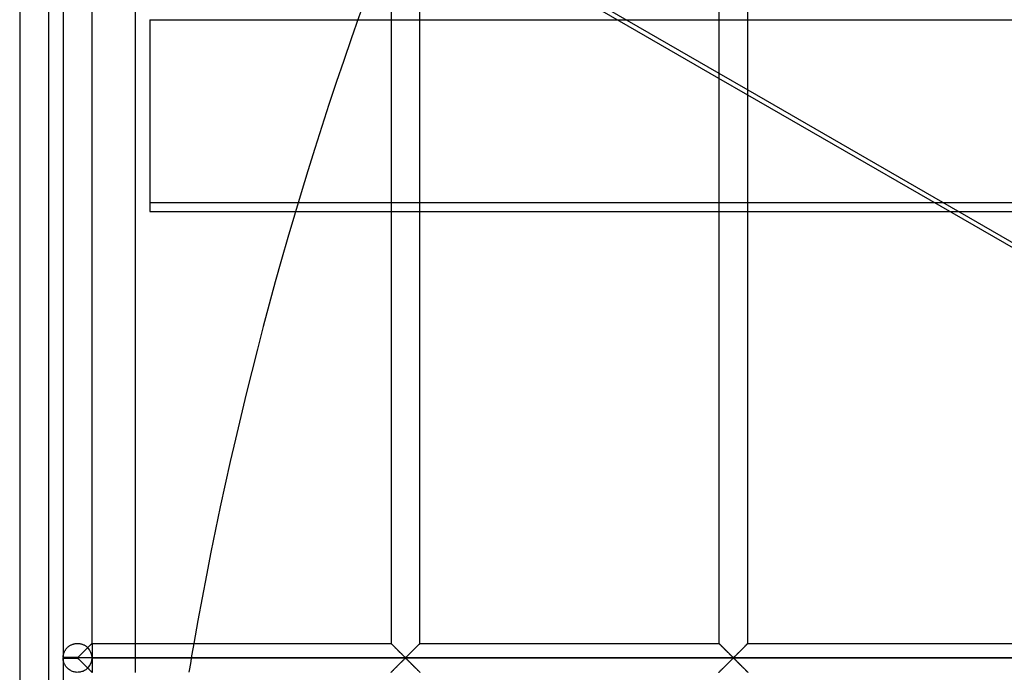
# Model space of a CAD drawing. Header units: millimetres. Extents: x -690 to 690, y -690 to 690.
# Tile 16 of 62: x -690 to -520, y 111 to 224. Entities that reach past the tile are written whole.
import ezdxf

# ---------------------------------------------------------------- set-up
doc = ezdxf.new("R2010")
doc.units = ezdxf.units.MM
doc.layers.add('MAIN-1', color=7, linetype='Continuous')
doc.layers.add('MAIN-2', color=7, linetype='Continuous')

msp = doc.modelspace()

# ---------------------------------------------------------------- linework, layer by layer
at = {"layer": 'MAIN-1'}
for p, q in [((-690, 690), (-690, -690)), ((-682.5, 339.93), (-682.5, 113.4)), ((-677.5, 115.83), (-677.5, 337.5)), ((-670, 115.83), (-670, 337.5)), ((-625.83, 337.5), (-625.83, 115.83)), ((-620.83, 115.83), (-620.83, 337.5)), ((-569.17, 337.5), (-569.17, 115.83)), ((-564.17, 115.83), (-564.17, 337.5)), ((-569.17, 213.54), (-619.12, 242.38)), ((-618.73, 243.06), (-569.17, 214.44)), ((-631.55, 223.7), (-625.83, 223.7)), ((-620.83, 223.7), (-586.77, 223.7)), ((-564.17, 211.56), (-512.5, 181.72)), ((-512.5, 180.82), (-564.17, 210.65)), ((-625.83, 192.04), (-641.89, 192.04)), ((-569.17, 192.04), (-620.83, 192.04)), ((-531.94, 192.04), (-564.17, 192.04)), ((-642.35, 190.5), (-625.83, 190.5)), ((-620.83, 190.5), (-569.17, 190.5)), ((-564.17, 190.5), (-529.26, 190.5)), ((-677.61, 115.72), (-677.67, 115.67)), ((-677.56, 115.77), (-677.61, 115.72)), ((-677.53, 115.81), (-677.56, 115.77)), ((-677.51, 115.83), (-677.53, 115.81)), ((-677.5, 115.83), (-677.51, 115.83)), ((-677.5, 115.83), (-625.83, 115.83)), ((-625.82, 115.82), (-625.83, 115.83)), ((-625.83, 115.83), (-625.83, 115.83)), ((-625.81, 115.81), (-625.82, 115.82)), ((-625.8, 115.8), (-625.81, 115.81)), ((-625.78, 115.78), (-625.8, 115.8)), ((-625.75, 115.75), (-625.78, 115.78)), ((-625.72, 115.72), (-625.75, 115.75)), ((-625.69, 115.69), (-625.72, 115.72)), ((-620.94, 115.72), (-621, 115.67)), ((-620.9, 115.77), (-620.94, 115.72)), ((-620.86, 115.81), (-620.9, 115.77)), ((-620.84, 115.83), (-620.86, 115.81)), ((-620.83, 115.83), (-620.84, 115.83)), ((-620.83, 115.83), (-569.17, 115.83)), ((-569.16, 115.83), (-569.17, 115.83)), ((-569.16, 115.82), (-569.16, 115.83)), ((-569.15, 115.81), (-569.16, 115.82)), ((-569.13, 115.8), (-569.15, 115.81)), ((-569.11, 115.78), (-569.13, 115.8)), ((-569.08, 115.75), (-569.11, 115.78)), ((-569.06, 115.72), (-569.08, 115.75)), ((-569.02, 115.69), (-569.06, 115.72)), ((-564.28, 115.72), (-564.34, 115.67)), ((-564.23, 115.77), (-564.28, 115.72)), ((-564.2, 115.81), (-564.23, 115.77)), ((-564.17, 115.83), (-564.2, 115.81)), ((-564.17, 115.83), (-564.17, 115.83)), ((-564.17, 115.83), (-512.5, 115.83)), ((-679.26, 114.07), (-679.38, 113.96)), ((-679.15, 114.19), (-679.26, 114.07)), ((-679.03, 114.31), (-679.15, 114.19)), ((-678.91, 114.43), (-679.03, 114.31)), ((-678.79, 114.55), (-678.91, 114.43)), ((-678.67, 114.67), (-678.79, 114.55)), ((-678.55, 114.78), (-678.67, 114.67)), ((-678.43, 114.9), (-678.55, 114.78)), ((-678.32, 115.01), (-678.43, 114.9)), ((-678.21, 115.12), (-678.32, 115.01)), ((-678.11, 115.23), (-678.21, 115.12)), ((-678.01, 115.33), (-678.11, 115.23)), ((-677.91, 115.42), (-678.01, 115.33)), ((-677.82, 115.51), (-677.91, 115.42)), ((-677.74, 115.59), (-677.82, 115.51)), ((-677.67, 115.67), (-677.74, 115.59)), ((-625.65, 115.65), (-625.69, 115.69)), ((-625.61, 115.61), (-625.65, 115.65)), ((-625.57, 115.57), (-625.61, 115.61)), ((-625.52, 115.52), (-625.57, 115.57)), ((-625.47, 115.47), (-625.52, 115.52)), ((-625.42, 115.42), (-625.47, 115.47)), ((-625.36, 115.37), (-625.42, 115.42)), ((-625.31, 115.31), (-625.36, 115.37)), ((-625.25, 115.25), (-625.31, 115.31)), ((-625.19, 115.19), (-625.25, 115.25)), ((-625.13, 115.13), (-625.19, 115.19)), ((-625.07, 115.07), (-625.13, 115.13)), ((-625, 115.01), (-625.07, 115.07)), ((-624.94, 114.94), (-625, 115.01)), ((-624.87, 114.88), (-624.94, 114.94)), ((-624.81, 114.81), (-624.87, 114.88)), ((-624.74, 114.74), (-624.81, 114.81)), ((-624.67, 114.67), (-624.74, 114.74)), ((-624.6, 114.61), (-624.67, 114.67)), ((-624.53, 114.54), (-624.6, 114.61)), ((-624.47, 114.47), (-624.53, 114.54)), ((-624.4, 114.4), (-624.47, 114.47)), ((-624.33, 114.33), (-624.4, 114.4)), ((-624.26, 114.26), (-624.33, 114.33)), ((-624.19, 114.19), (-624.26, 114.26)), ((-624.12, 114.13), (-624.19, 114.19)), ((-624.06, 114.06), (-624.12, 114.13)), ((-623.99, 114), (-624.06, 114.06)), ((-622.6, 114.07), (-622.71, 113.96)), ((-622.48, 114.19), (-622.6, 114.07)), ((-622.36, 114.31), (-622.48, 114.19)), ((-622.24, 114.43), (-622.36, 114.31)), ((-622.12, 114.55), (-622.24, 114.43)), ((-622, 114.67), (-622.12, 114.55)), ((-621.88, 114.78), (-622, 114.67)), ((-621.77, 114.9), (-621.88, 114.78)), ((-621.66, 115.01), (-621.77, 114.9)), ((-621.55, 115.12), (-621.66, 115.01)), ((-621.44, 115.23), (-621.55, 115.12)), ((-621.34, 115.33), (-621.44, 115.23)), ((-621.24, 115.42), (-621.34, 115.33)), ((-621.15, 115.51), (-621.24, 115.42)), ((-621.07, 115.59), (-621.15, 115.51)), ((-621, 115.67), (-621.07, 115.59)), ((-568.99, 115.65), (-569.02, 115.69)), ((-568.95, 115.61), (-568.99, 115.65)), ((-568.9, 115.57), (-568.95, 115.61)), ((-568.86, 115.52), (-568.9, 115.57)), ((-568.81, 115.47), (-568.86, 115.52)), ((-568.75, 115.42), (-568.81, 115.47)), ((-568.7, 115.37), (-568.75, 115.42)), ((-568.64, 115.31), (-568.7, 115.37)), ((-568.58, 115.25), (-568.64, 115.31)), ((-568.52, 115.19), (-568.58, 115.25)), ((-568.46, 115.13), (-568.52, 115.19)), ((-568.4, 115.07), (-568.46, 115.13)), ((-568.34, 115.01), (-568.4, 115.07)), ((-568.27, 114.94), (-568.34, 115.01)), ((-568.21, 114.88), (-568.27, 114.94)), ((-568.14, 114.81), (-568.21, 114.88)), ((-568.07, 114.74), (-568.14, 114.81)), ((-568.01, 114.67), (-568.07, 114.74)), ((-567.94, 114.61), (-568.01, 114.67)), ((-567.87, 114.54), (-567.94, 114.61)), ((-567.8, 114.47), (-567.87, 114.54)), ((-567.73, 114.4), (-567.8, 114.47)), ((-567.66, 114.33), (-567.73, 114.4)), ((-567.59, 114.26), (-567.66, 114.33)), ((-567.53, 114.19), (-567.59, 114.26)), ((-567.46, 114.13), (-567.53, 114.19)), ((-567.39, 114.06), (-567.46, 114.13)), ((-567.33, 114), (-567.39, 114.06)), ((-565.93, 114.07), (-566.04, 113.96)), ((-565.81, 114.19), (-565.93, 114.07)), ((-565.7, 114.31), (-565.81, 114.19)), ((-565.58, 114.43), (-565.7, 114.31)), ((-565.46, 114.55), (-565.58, 114.43)), ((-565.34, 114.67), (-565.46, 114.55)), ((-565.22, 114.78), (-565.34, 114.67)), ((-565.1, 114.9), (-565.22, 114.78)), ((-564.99, 115.01), (-565.1, 114.9)), ((-564.88, 115.12), (-564.99, 115.01)), ((-564.77, 115.23), (-564.88, 115.12)), ((-564.67, 115.33), (-564.77, 115.23)), ((-564.58, 115.42), (-564.67, 115.33)), ((-564.49, 115.51), (-564.58, 115.42)), ((-564.41, 115.59), (-564.49, 115.51)), ((-564.34, 115.67), (-564.41, 115.59)), ((-680, 113.4), (-682.5, 113.4)), ((-680, 113.33), (-682.5, 113.33)), ((-682.5, 113.26), (-680, 113.26)), ((-682.5, 113.26), (-682.5, -113.26)), ((-679.89, 113.47), (-680, 113.4)), ((-680, 113.33), (-680, 113.4)), ((680, 113.33), (-680, 113.33)), ((-680, 113.26), (-680, 113.33)), ((-680, 113.26), (-679.93, 113.23)), ((-679.93, 113.23), (-679.87, 113.19)), ((-679.79, 113.55), (-679.89, 113.47)), ((-679.87, 113.19), (-679.82, 113.14)), ((-679.82, 113.14), (-679.77, 113.09)), ((-679.7, 113.64), (-679.79, 113.55)), ((-679.77, 113.09), (-679.71, 113.03)), ((-679.71, 113.03), (-679.65, 112.98)), ((-679.6, 113.74), (-679.7, 113.64)), ((-679.65, 112.98), (-679.59, 112.92)), ((-679.49, 113.85), (-679.6, 113.74)), ((-679.59, 112.92), (-679.53, 112.86)), ((-679.53, 112.86), (-679.47, 112.8)), ((-679.38, 113.96), (-679.49, 113.85)), ((-679.47, 112.8), (-679.41, 112.74)), ((-679.41, 112.74), (-679.34, 112.67)), ((-679.34, 112.67), (-679.27, 112.6)), ((-679.27, 112.6), (-679.21, 112.54)), ((-679.21, 112.54), (-679.14, 112.47)), ((-679.14, 112.47), (-679.07, 112.4)), ((-679.07, 112.4), (-679.01, 112.34)), ((-679.01, 112.34), (-678.94, 112.27)), ((-624.42, 112.24), (-624.3, 112.36)), ((-624.3, 112.36), (-624.19, 112.48)), ((-624.19, 112.48), (-624.07, 112.59)), ((-624.07, 112.59), (-623.96, 112.71)), ((-623.93, 113.93), (-623.99, 114)), ((-623.96, 112.71), (-623.84, 112.82)), ((-623.86, 113.87), (-623.93, 113.93)), ((-623.8, 113.81), (-623.86, 113.87)), ((-623.84, 112.82), (-623.74, 112.92)), ((-623.74, 113.75), (-623.8, 113.81)), ((-623.68, 113.69), (-623.74, 113.75)), ((-623.74, 112.92), (-623.64, 113.02)), ((-623.62, 113.63), (-623.68, 113.69)), ((-623.64, 113.02), (-623.54, 113.11)), ((-623.57, 113.58), (-623.62, 113.63)), ((-623.51, 113.53), (-623.57, 113.58)), ((-623.54, 113.11), (-623.45, 113.2)), ((-623.46, 113.48), (-623.51, 113.53)), ((-623.41, 113.44), (-623.46, 113.48)), ((-623.45, 113.2), (-623.33, 113.26)), ((-623.33, 113.4), (-623.41, 113.44)), ((-623.22, 113.47), (-623.33, 113.4)), ((-623.33, 113.26), (-623.26, 113.23)), ((-623.26, 113.23), (-623.21, 113.19)), ((-623.13, 113.55), (-623.22, 113.47)), ((-623.21, 113.19), (-623.15, 113.14)), ((-623.15, 113.14), (-623.1, 113.09)), ((-623.03, 113.64), (-623.13, 113.55)), ((-623.1, 113.09), (-623.04, 113.03)), ((-623.04, 113.03), (-622.99, 112.98)), ((-622.93, 113.74), (-623.03, 113.64)), ((-622.99, 112.98), (-622.93, 112.92)), ((-622.82, 113.85), (-622.93, 113.74)), ((-622.93, 112.92), (-622.87, 112.86)), ((-622.87, 112.86), (-622.8, 112.8)), ((-622.71, 113.96), (-622.82, 113.85)), ((-622.8, 112.8), (-622.74, 112.74)), ((-622.74, 112.74), (-622.67, 112.67)), ((-622.67, 112.67), (-622.61, 112.6)), ((-622.61, 112.6), (-622.54, 112.54)), ((-622.54, 112.54), (-622.47, 112.47)), ((-622.47, 112.47), (-622.41, 112.4)), ((-622.41, 112.4), (-622.34, 112.34)), ((-622.34, 112.34), (-622.27, 112.27)), ((-567.76, 112.24), (-567.64, 112.36)), ((-567.64, 112.36), (-567.52, 112.48)), ((-567.52, 112.48), (-567.4, 112.59)), ((-567.4, 112.59), (-567.29, 112.71)), ((-567.26, 113.93), (-567.33, 114)), ((-567.29, 112.71), (-567.18, 112.82)), ((-567.2, 113.87), (-567.26, 113.93)), ((-567.13, 113.81), (-567.2, 113.87)), ((-567.18, 112.82), (-567.07, 112.92)), ((-567.07, 113.75), (-567.13, 113.81)), ((-567.01, 113.69), (-567.07, 113.75)), ((-567.07, 112.92), (-566.97, 113.02)), ((-566.96, 113.63), (-567.01, 113.69)), ((-566.97, 113.02), (-566.87, 113.11)), ((-566.9, 113.58), (-566.96, 113.63)), ((-566.85, 113.53), (-566.9, 113.58)), ((-566.87, 113.11), (-566.78, 113.2)), ((-566.79, 113.48), (-566.85, 113.53)), ((-566.74, 113.44), (-566.79, 113.48)), ((-566.78, 113.2), (-566.67, 113.26)), ((-566.67, 113.4), (-566.74, 113.44)), ((-566.55, 113.47), (-566.67, 113.4)), ((-566.67, 113.26), (-566.59, 113.23)), ((-566.59, 113.23), (-566.54, 113.19)), ((-566.46, 113.55), (-566.55, 113.47)), ((-566.54, 113.19), (-566.49, 113.14)), ((-566.49, 113.14), (-566.43, 113.09)), ((-566.36, 113.64), (-566.46, 113.55)), ((-566.43, 113.09), (-566.38, 113.03)), ((-566.38, 113.03), (-566.32, 112.98)), ((-566.26, 113.74), (-566.36, 113.64)), ((-566.32, 112.98), (-566.26, 112.92)), ((-566.16, 113.85), (-566.26, 113.74)), ((-566.26, 112.92), (-566.2, 112.86)), ((-566.2, 112.86), (-566.14, 112.8)), ((-566.04, 113.96), (-566.16, 113.85)), ((-566.14, 112.8), (-566.07, 112.74)), ((-566.07, 112.74), (-566.01, 112.67)), ((-566.01, 112.67), (-565.94, 112.6)), ((-565.94, 112.6), (-565.88, 112.54)), ((-565.88, 112.54), (-565.81, 112.47)), ((-565.81, 112.47), (-565.74, 112.4)), ((-565.74, 112.4), (-565.67, 112.34)), ((-565.67, 112.34), (-565.6, 112.27)), ((-678.94, 112.27), (-678.87, 112.2)), ((-678.87, 112.2), (-678.8, 112.13)), ((-678.8, 112.13), (-678.73, 112.06)), ((-678.73, 112.06), (-678.66, 111.99)), ((-678.66, 111.99), (-678.59, 111.92)), ((-678.59, 111.92), (-678.53, 111.86)), ((-678.53, 111.86), (-678.46, 111.79)), ((-678.46, 111.79), (-678.39, 111.73)), ((-678.39, 111.73), (-678.33, 111.66)), ((-678.33, 111.66), (-678.27, 111.6)), ((-678.27, 111.6), (-678.2, 111.54)), ((-678.2, 111.54), (-678.14, 111.48)), ((-678.14, 111.48), (-678.08, 111.42)), ((-678.08, 111.42), (-678.03, 111.36)), ((-678.03, 111.36), (-677.97, 111.3)), ((-677.97, 111.3), (-677.91, 111.25)), ((-677.91, 111.25), (-677.86, 111.19)), ((-677.86, 111.19), (-677.81, 111.14)), ((-677.81, 111.14), (-677.76, 111.1)), ((-677.76, 111.1), (-677.72, 111.05)), ((-677.72, 111.05), (-677.68, 111.01)), ((-677.68, 111.01), (-677.64, 110.98)), ((-677.64, 110.98), (-677.61, 110.94)), ((-677.61, 110.94), (-677.58, 110.91)), ((-677.58, 110.91), (-677.56, 110.89)), ((-677.56, 110.89), (-677.54, 110.87)), ((-677.54, 110.87), (-677.52, 110.85)), ((-677.52, 110.85), (-677.51, 110.84)), ((-677.51, 110.84), (-677.5, 110.84)), ((-677.5, 110.84), (-677.5, 110.83)), ((-625.83, 110.84), (-625.8, 110.86)), ((-625.83, 110.83), (-625.83, 110.84)), ((-625.8, 110.86), (-625.77, 110.89)), ((-625.77, 110.89), (-625.72, 110.94)), ((-625.72, 110.94), (-625.66, 111)), ((-625.66, 111), (-625.59, 111.07)), ((-625.59, 111.07), (-625.51, 111.15)), ((-625.51, 111.15), (-625.42, 111.24)), ((-625.42, 111.24), (-625.33, 111.34)), ((-625.33, 111.34), (-625.23, 111.44)), ((-625.23, 111.44), (-625.12, 111.55)), ((-625.12, 111.55), (-625.01, 111.65)), ((-625.01, 111.65), (-624.9, 111.77)), ((-624.9, 111.77), (-624.78, 111.88)), ((-624.78, 111.88), (-624.66, 112)), ((-624.66, 112), (-624.54, 112.12)), ((-624.54, 112.12), (-624.42, 112.24)), ((-622.27, 112.27), (-622.2, 112.2)), ((-622.2, 112.2), (-622.13, 112.13)), ((-622.13, 112.13), (-622.06, 112.06)), ((-622.06, 112.06), (-621.99, 111.99)), ((-621.99, 111.99), (-621.93, 111.92)), ((-621.93, 111.92), (-621.86, 111.86)), ((-621.86, 111.86), (-621.79, 111.79)), ((-621.79, 111.79), (-621.73, 111.73)), ((-621.73, 111.73), (-621.66, 111.66)), ((-621.66, 111.66), (-621.6, 111.6)), ((-621.6, 111.6), (-621.54, 111.54)), ((-621.54, 111.54), (-621.48, 111.48)), ((-621.48, 111.48), (-621.42, 111.42)), ((-621.42, 111.42), (-621.36, 111.36)), ((-621.36, 111.36), (-621.3, 111.3)), ((-621.3, 111.3), (-621.25, 111.25)), ((-621.25, 111.25), (-621.19, 111.19)), ((-621.19, 111.19), (-621.14, 111.14)), ((-621.14, 111.14), (-621.1, 111.1)), ((-621.1, 111.1), (-621.05, 111.05)), ((-621.05, 111.05), (-621.01, 111.01)), ((-621.01, 111.01), (-620.98, 110.98)), ((-620.98, 110.98), (-620.94, 110.94)), ((-620.94, 110.94), (-620.92, 110.91)), ((-620.92, 110.91), (-620.89, 110.89)), ((-620.89, 110.89), (-620.87, 110.87)), ((-620.87, 110.87), (-620.85, 110.85)), ((-620.85, 110.85), (-620.84, 110.84)), ((-620.84, 110.84), (-620.84, 110.84)), ((-620.84, 110.84), (-620.83, 110.83)), ((-569.17, 110.83), (-569.16, 110.84)), ((-569.16, 110.84), (-569.14, 110.86)), ((-569.14, 110.86), (-569.1, 110.89)), ((-569.1, 110.89), (-569.06, 110.94)), ((-569.06, 110.94), (-569, 111)), ((-569, 111), (-568.93, 111.07)), ((-568.93, 111.07), (-568.85, 111.15)), ((-568.85, 111.15), (-568.76, 111.24)), ((-568.76, 111.24), (-568.66, 111.34)), ((-568.66, 111.34), (-568.56, 111.44)), ((-568.56, 111.44), (-568.45, 111.55)), ((-568.45, 111.55), (-568.34, 111.65)), ((-568.34, 111.65), (-568.23, 111.77)), ((-568.23, 111.77), (-568.12, 111.88)), ((-568.12, 111.88), (-568, 112)), ((-568, 112), (-567.88, 112.12)), ((-567.88, 112.12), (-567.76, 112.24)), ((-565.6, 112.27), (-565.53, 112.2)), ((-565.53, 112.2), (-565.47, 112.13)), ((-565.47, 112.13), (-565.4, 112.06)), ((-565.4, 112.06), (-565.33, 111.99)), ((-565.33, 111.99), (-565.26, 111.92)), ((-565.26, 111.92), (-565.19, 111.86)), ((-565.19, 111.86), (-565.13, 111.79)), ((-565.13, 111.79), (-565.06, 111.73)), ((-565.06, 111.73), (-565, 111.66)), ((-565, 111.66), (-564.93, 111.6)), ((-564.93, 111.6), (-564.87, 111.54)), ((-564.87, 111.54), (-564.81, 111.48)), ((-564.81, 111.48), (-564.75, 111.42)), ((-564.75, 111.42), (-564.69, 111.36)), ((-564.69, 111.36), (-564.64, 111.3)), ((-564.64, 111.3), (-564.58, 111.25)), ((-564.58, 111.25), (-564.53, 111.19)), ((-564.53, 111.19), (-564.48, 111.14)), ((-564.48, 111.14), (-564.43, 111.1)), ((-564.43, 111.1), (-564.39, 111.05)), ((-564.39, 111.05), (-564.35, 111.01)), ((-564.35, 111.01), (-564.31, 110.98)), ((-564.31, 110.98), (-564.28, 110.94)), ((-564.28, 110.94), (-564.25, 110.91)), ((-564.25, 110.91), (-564.22, 110.89)), ((-564.22, 110.89), (-564.2, 110.87)), ((-564.2, 110.87), (-564.19, 110.85)), ((-564.19, 110.85), (-564.18, 110.84)), ((-564.18, 110.84), (-564.17, 110.84)), ((-564.17, 110.84), (-564.17, 110.83))]:
    msp.add_line(p, q, dxfattribs=at)
for centre, radius, start, end in [((0, 0), 670, 159.07973, 170.04436), ((-680, 113.33), 2.5, 178.3794, 180), ((-680, 113.33), 2.5, 180, 181.6206)]:
    msp.add_arc(centre, radius, start, end, dxfattribs=at)
at = {"layer": 'MAIN-2'}
for p, q in [((-685, 685), (-685, -685)), ((-667.5, 223.7), (-631.55, 223.7)), ((-667.5, 223.7), (-667.5, 192.04)), ((-625.83, 223.7), (-620.83, 223.7)), ((-586.77, 223.7), (-188.15, 223.7)), ((-569.17, 214.44), (-564.17, 211.56)), ((-564.17, 210.65), (-569.17, 213.54)), ((-641.89, 192.04), (-667.5, 192.04)), ((-667.5, 192.04), (-667.5, 190.5)), ((-620.83, 192.04), (-625.83, 192.04)), ((-564.17, 192.04), (-569.17, 192.04)), ((531.94, 192.04), (-531.94, 192.04)), ((-667.5, 190.5), (-642.35, 190.5)), ((-625.83, 190.5), (-620.83, 190.5)), ((-569.17, 190.5), (-564.17, 190.5)), ((-529.26, 190.5), (529.26, 190.5)), ((-680.83, 115.69), (-680.72, 115.73)), ((-680.72, 115.73), (-680.62, 115.76)), ((-680.62, 115.76), (-680.51, 115.78)), ((-680.51, 115.78), (-680.4, 115.8)), ((-680.4, 115.8), (-680.29, 115.82)), ((-680.29, 115.82), (-680.17, 115.83)), ((-680.17, 115.83), (-680.06, 115.83)), ((-680.06, 115.83), (-679.95, 115.83)), ((-679.95, 115.83), (-679.84, 115.83)), ((-679.84, 115.83), (-679.72, 115.82)), ((-679.72, 115.82), (-679.61, 115.8)), ((-679.61, 115.8), (-679.5, 115.78)), ((-679.5, 115.78), (-679.39, 115.76)), ((-679.39, 115.76), (-679.29, 115.73)), ((-679.29, 115.73), (-679.18, 115.7)), ((-677.65, 115.68), (-677.62, 115.72)), ((-677.62, 115.72), (-677.59, 115.75)), ((-677.59, 115.75), (-677.56, 115.77)), ((-677.56, 115.77), (-677.54, 115.8)), ((-677.54, 115.8), (-677.52, 115.81)), ((-677.52, 115.81), (-677.51, 115.82)), ((-677.51, 115.82), (-677.5, 115.83)), ((-677.5, 115.83), (-677.5, 115.83)), ((-677.5, 115.83), (-677.5, 113.4)), ((-670, 110.83), (-670, 115.83)), ((-625.83, 115.83), (-625.83, 115.83)), ((-625.83, 115.83), (-625.81, 115.82)), ((-625.81, 115.82), (-625.79, 115.79)), ((-625.79, 115.79), (-625.76, 115.76)), ((-625.76, 115.76), (-625.72, 115.72)), ((-625.72, 115.72), (-625.67, 115.68)), ((-620.99, 115.68), (-620.94, 115.72)), ((-620.94, 115.72), (-620.91, 115.76)), ((-620.91, 115.76), (-620.87, 115.79)), ((-620.87, 115.79), (-620.85, 115.82)), ((-620.85, 115.82), (-620.84, 115.83)), ((-620.84, 115.83), (-620.83, 115.83)), ((-569.17, 115.83), (-569.16, 115.83)), ((-569.16, 115.83), (-569.15, 115.82)), ((-569.15, 115.82), (-569.13, 115.79)), ((-569.13, 115.79), (-569.09, 115.76)), ((-569.09, 115.76), (-569.06, 115.72)), ((-569.06, 115.72), (-569.01, 115.68)), ((-564.33, 115.68), (-564.28, 115.72)), ((-564.28, 115.72), (-564.24, 115.76)), ((-564.24, 115.76), (-564.21, 115.79)), ((-564.21, 115.79), (-564.19, 115.82)), ((-564.19, 115.82), (-564.17, 115.83)), ((-564.17, 115.83), (-564.17, 115.83)), ((-682.42, 113.97), (-682.4, 114.04)), ((-682.4, 114.04), (-682.38, 114.11)), ((-682.38, 114.11), (-682.35, 114.18)), ((-682.35, 114.18), (-682.33, 114.25)), ((-682.33, 114.25), (-682.3, 114.32)), ((-682.3, 114.32), (-682.27, 114.39)), ((-682.27, 114.39), (-682.23, 114.46)), ((-682.23, 114.46), (-682.19, 114.54)), ((-682.19, 114.54), (-682.15, 114.61)), ((-682.15, 114.61), (-682.11, 114.68)), ((-682.11, 114.68), (-682.06, 114.75)), ((-682.06, 114.75), (-682.01, 114.82)), ((-682.01, 114.82), (-681.95, 114.89)), ((-681.95, 114.89), (-681.9, 114.96)), ((-681.9, 114.96), (-681.84, 115.03)), ((-681.84, 115.03), (-681.77, 115.1)), ((-681.77, 115.1), (-681.71, 115.16)), ((-681.71, 115.16), (-681.64, 115.22)), ((-681.64, 115.22), (-681.56, 115.29)), ((-681.56, 115.29), (-681.48, 115.35)), ((-681.48, 115.35), (-681.4, 115.4)), ((-681.4, 115.4), (-681.31, 115.46)), ((-681.31, 115.46), (-681.22, 115.51)), ((-681.22, 115.51), (-681.13, 115.56)), ((-681.13, 115.56), (-681.03, 115.61)), ((-681.03, 115.61), (-680.93, 115.65)), ((-680.93, 115.65), (-680.83, 115.69)), ((-679.18, 115.7), (-679.08, 115.66)), ((-679.08, 115.66), (-678.98, 115.61)), ((-678.98, 115.61), (-678.88, 115.57)), ((-678.88, 115.57), (-678.79, 115.52)), ((-678.79, 115.52), (-678.7, 115.47)), ((-678.7, 115.47), (-678.61, 115.41)), ((-678.61, 115.41), (-678.53, 115.35)), ((-678.53, 115.35), (-678.45, 115.29)), ((-678.45, 115.29), (-678.37, 115.23)), ((-678.37, 115.23), (-678.3, 115.17)), ((-678.3, 115.17), (-678.23, 115.1)), ((-678.23, 115.1), (-678.17, 115.16)), ((-678.17, 115.16), (-678.11, 115.23)), ((-678.11, 115.23), (-678.05, 115.29)), ((-678.05, 115.29), (-677.99, 115.35)), ((-677.99, 115.35), (-677.93, 115.4)), ((-677.93, 115.4), (-677.88, 115.46)), ((-677.88, 115.46), (-677.83, 115.51)), ((-677.83, 115.51), (-677.78, 115.56)), ((-677.78, 115.56), (-677.73, 115.6)), ((-677.73, 115.6), (-677.69, 115.65)), ((-677.69, 115.65), (-677.65, 115.68)), ((-625.67, 115.68), (-625.62, 115.62)), ((-625.62, 115.62), (-625.56, 115.56)), ((-625.56, 115.56), (-625.49, 115.49)), ((-625.49, 115.49), (-625.42, 115.42)), ((-625.42, 115.42), (-625.34, 115.34)), ((-625.34, 115.34), (-625.26, 115.26)), ((-625.26, 115.26), (-625.18, 115.18)), ((-625.18, 115.18), (-625.09, 115.09)), ((-625.09, 115.09), (-625, 115)), ((-625, 115), (-624.91, 114.91)), ((-624.91, 114.91), (-624.82, 114.82)), ((-624.82, 114.82), (-624.72, 114.72)), ((-624.72, 114.72), (-624.63, 114.63)), ((-624.63, 114.63), (-624.53, 114.53)), ((-624.53, 114.53), (-624.43, 114.44)), ((-624.43, 114.44), (-624.34, 114.34)), ((-624.34, 114.34), (-624.24, 114.24)), ((-624.24, 114.24), (-624.15, 114.15)), ((-624.15, 114.15), (-624.05, 114.06)), ((-624.05, 114.06), (-623.96, 113.97)), ((-622.71, 113.97), (-622.61, 114.06)), ((-622.61, 114.06), (-622.52, 114.15)), ((-622.52, 114.15), (-622.43, 114.24)), ((-622.43, 114.24), (-622.33, 114.34)), ((-622.33, 114.34), (-622.23, 114.44)), ((-622.23, 114.44), (-622.14, 114.53)), ((-622.14, 114.53), (-622.04, 114.63)), ((-622.04, 114.63), (-621.94, 114.72)), ((-621.94, 114.72), (-621.85, 114.82)), ((-621.85, 114.82), (-621.76, 114.91)), ((-621.76, 114.91), (-621.67, 115)), ((-621.67, 115), (-621.58, 115.09)), ((-621.58, 115.09), (-621.49, 115.18)), ((-621.49, 115.18), (-621.41, 115.26)), ((-621.41, 115.26), (-621.33, 115.34)), ((-621.33, 115.34), (-621.25, 115.42)), ((-621.25, 115.42), (-621.18, 115.49)), ((-621.18, 115.49), (-621.11, 115.56)), ((-621.11, 115.56), (-621.05, 115.62)), ((-621.05, 115.62), (-620.99, 115.68)), ((-569.01, 115.68), (-568.95, 115.62)), ((-568.95, 115.62), (-568.89, 115.56)), ((-568.89, 115.56), (-568.82, 115.49)), ((-568.82, 115.49), (-568.75, 115.42)), ((-568.75, 115.42), (-568.67, 115.34)), ((-568.67, 115.34), (-568.59, 115.26)), ((-568.59, 115.26), (-568.51, 115.18)), ((-568.51, 115.18), (-568.42, 115.09)), ((-568.42, 115.09), (-568.33, 115)), ((-568.33, 115), (-568.24, 114.91)), ((-568.24, 114.91), (-568.15, 114.82)), ((-568.15, 114.82), (-568.06, 114.72)), ((-568.06, 114.72), (-567.96, 114.63)), ((-567.96, 114.63), (-567.86, 114.53)), ((-567.86, 114.53), (-567.77, 114.44)), ((-567.77, 114.44), (-567.67, 114.34)), ((-567.67, 114.34), (-567.57, 114.24)), ((-567.57, 114.24), (-567.48, 114.15)), ((-567.48, 114.15), (-567.39, 114.06)), ((-567.39, 114.06), (-567.29, 113.97)), ((-566.04, 113.97), (-565.95, 114.06)), ((-565.95, 114.06), (-565.85, 114.15)), ((-565.85, 114.15), (-565.76, 114.24)), ((-565.76, 114.24), (-565.66, 114.34)), ((-565.66, 114.34), (-565.57, 114.44)), ((-565.57, 114.44), (-565.47, 114.53)), ((-565.47, 114.53), (-565.37, 114.63)), ((-565.37, 114.63), (-565.28, 114.72)), ((-565.28, 114.72), (-565.18, 114.82)), ((-565.18, 114.82), (-565.09, 114.91)), ((-565.09, 114.91), (-565, 115)), ((-565, 115), (-564.91, 115.09)), ((-564.91, 115.09), (-564.82, 115.18)), ((-564.82, 115.18), (-564.74, 115.26)), ((-564.74, 115.26), (-564.66, 115.34)), ((-564.66, 115.34), (-564.58, 115.42)), ((-564.58, 115.42), (-564.51, 115.49)), ((-564.51, 115.49), (-564.44, 115.56)), ((-564.44, 115.56), (-564.38, 115.62)), ((-564.38, 115.62), (-564.33, 115.68)), ((-682.5, 113.48), (-682.49, 113.54)), ((-682.5, 113.44), (-682.5, 113.48)), ((-682.5, 113.4), (-682.5, 113.44)), ((-682.5, 113.33), (-682.5, 113.33)), ((-682.5, 113.21), (-682.5, 113.26)), ((-682.49, 113.13), (-682.5, 113.21)), ((-682.49, 113.59), (-682.48, 113.65)), ((-682.49, 113.54), (-682.49, 113.59)), ((-682.48, 113.05), (-682.49, 113.13)), ((-682.48, 113.65), (-682.47, 113.71)), ((-682.47, 112.97), (-682.48, 113.05)), ((-682.47, 113.71), (-682.46, 113.77)), ((-682.46, 112.88), (-682.47, 112.97)), ((-682.46, 113.77), (-682.45, 113.83)), ((-682.44, 112.78), (-682.46, 112.88)), ((-682.45, 113.83), (-682.43, 113.9)), ((-682.41, 112.68), (-682.44, 112.78)), ((-682.43, 113.9), (-682.42, 113.97)), ((-682.38, 112.58), (-682.41, 112.68)), ((-682.35, 112.48), (-682.38, 112.58)), ((-682.31, 112.37), (-682.35, 112.48)), ((-682.26, 112.27), (-682.31, 112.37)), ((-677.5, 113.33), (677.5, 113.33)), ((-677.5, 113.33), (-677.5, 113.33)), ((-677.5, 113.26), (-677.5, 110.83)), ((-624.34, 112.33), (-624.43, 112.23)), ((-624.24, 112.42), (-624.34, 112.33)), ((-624.15, 112.52), (-624.24, 112.42)), ((-624.05, 112.61), (-624.15, 112.52)), ((-623.96, 112.7), (-624.05, 112.61)), ((-623.96, 113.97), (-623.87, 113.88)), ((-623.87, 112.79), (-623.96, 112.7)), ((-623.87, 113.88), (-623.78, 113.79)), ((-623.78, 112.88), (-623.87, 112.79)), ((-623.78, 113.79), (-623.7, 113.71)), ((-623.7, 112.96), (-623.78, 112.88)), ((-623.7, 113.71), (-623.62, 113.63)), ((-623.62, 113.04), (-623.7, 112.96)), ((-623.62, 113.63), (-623.54, 113.55)), ((-623.54, 113.11), (-623.62, 113.04)), ((-623.54, 113.55), (-623.47, 113.48)), ((-623.47, 113.18), (-623.54, 113.11)), ((-623.47, 113.48), (-623.39, 113.42)), ((-623.39, 113.24), (-623.47, 113.18)), ((-623.39, 113.42), (-623.28, 113.42)), ((-623.28, 113.24), (-623.39, 113.24)), ((-623.28, 113.42), (-623.2, 113.48)), ((-623.2, 113.18), (-623.28, 113.24)), ((-623.2, 113.48), (-623.13, 113.55)), ((-623.13, 113.11), (-623.2, 113.18)), ((-623.13, 113.55), (-623.05, 113.63)), ((-623.05, 113.04), (-623.13, 113.11)), ((-623.05, 113.63), (-622.97, 113.71)), ((-622.97, 112.96), (-623.05, 113.04)), ((-622.97, 113.71), (-622.88, 113.79)), ((-622.88, 112.88), (-622.97, 112.96)), ((-622.88, 113.79), (-622.8, 113.88)), ((-622.8, 112.79), (-622.88, 112.88)), ((-622.8, 113.88), (-622.71, 113.97)), ((-622.71, 112.7), (-622.8, 112.79)), ((-622.61, 112.61), (-622.71, 112.7)), ((-622.52, 112.52), (-622.61, 112.61)), ((-622.43, 112.42), (-622.52, 112.52)), ((-622.33, 112.33), (-622.43, 112.42)), ((-622.23, 112.23), (-622.33, 112.33)), ((-567.67, 112.33), (-567.77, 112.23)), ((-567.57, 112.42), (-567.67, 112.33)), ((-567.48, 112.52), (-567.57, 112.42)), ((-567.39, 112.61), (-567.48, 112.52)), ((-567.29, 112.7), (-567.39, 112.61)), ((-567.29, 113.97), (-567.2, 113.88)), ((-567.2, 112.79), (-567.29, 112.7)), ((-567.2, 113.88), (-567.12, 113.79)), ((-567.12, 112.88), (-567.2, 112.79)), ((-567.12, 113.79), (-567.03, 113.71)), ((-567.03, 112.96), (-567.12, 112.88)), ((-567.03, 113.71), (-566.95, 113.63)), ((-566.95, 113.04), (-567.03, 112.96)), ((-566.95, 113.63), (-566.87, 113.55)), ((-566.87, 113.11), (-566.95, 113.04)), ((-566.87, 113.55), (-566.8, 113.48)), ((-566.8, 113.18), (-566.87, 113.11)), ((-566.8, 113.48), (-566.72, 113.42)), ((-566.72, 113.24), (-566.8, 113.18)), ((-566.72, 113.42), (-566.61, 113.42)), ((-566.61, 113.24), (-566.72, 113.24)), ((-566.61, 113.42), (-566.53, 113.48)), ((-566.53, 113.18), (-566.61, 113.24)), ((-566.53, 113.48), (-566.46, 113.55)), ((-566.46, 113.11), (-566.53, 113.18)), ((-566.46, 113.55), (-566.38, 113.63)), ((-566.38, 113.04), (-566.46, 113.11)), ((-566.38, 113.63), (-566.3, 113.71)), ((-566.3, 112.96), (-566.38, 113.04)), ((-566.3, 113.71), (-566.22, 113.79)), ((-566.22, 112.88), (-566.3, 112.96)), ((-566.22, 113.79), (-566.13, 113.88)), ((-566.13, 112.79), (-566.22, 112.88)), ((-566.13, 113.88), (-566.04, 113.97)), ((-566.04, 112.7), (-566.13, 112.79)), ((-565.95, 112.61), (-566.04, 112.7)), ((-565.85, 112.52), (-565.95, 112.61)), ((-565.76, 112.42), (-565.85, 112.52)), ((-565.66, 112.33), (-565.76, 112.42)), ((-565.57, 112.23), (-565.66, 112.33)), ((-682.21, 112.16), (-682.26, 112.27)), ((-682.15, 112.05), (-682.21, 112.16)), ((-682.08, 111.95), (-682.15, 112.05)), ((-682.01, 111.84), (-682.08, 111.95)), ((-681.93, 111.74), (-682.01, 111.84)), ((-681.84, 111.64), (-681.93, 111.74)), ((-681.75, 111.55), (-681.84, 111.64)), ((-681.65, 111.45), (-681.75, 111.55)), ((-681.54, 111.36), (-681.65, 111.45)), ((-681.42, 111.28), (-681.54, 111.36)), ((-681.29, 111.19), (-681.42, 111.28)), ((-681.16, 111.12), (-681.29, 111.19)), ((-681.02, 111.05), (-681.16, 111.12)), ((-680.87, 110.99), (-681.02, 111.05)), ((-680.71, 110.94), (-680.87, 110.99)), ((-680.56, 110.9), (-680.71, 110.94)), ((-680.39, 110.86), (-680.56, 110.9)), ((-680.23, 110.84), (-680.39, 110.86)), ((-680.07, 110.83), (-680.23, 110.84)), ((-679.9, 110.84), (-680.07, 110.83)), ((-679.74, 110.85), (-679.9, 110.84)), ((-679.57, 110.87), (-679.74, 110.85)), ((-679.41, 110.9), (-679.57, 110.87)), ((-679.26, 110.95), (-679.41, 110.9)), ((-679.1, 111), (-679.26, 110.95)), ((-678.96, 111.06), (-679.1, 111)), ((-678.82, 111.13), (-678.96, 111.06)), ((-678.68, 111.21), (-678.82, 111.13)), ((-678.56, 111.29), (-678.68, 111.21)), ((-678.44, 111.38), (-678.56, 111.29)), ((-678.33, 111.47), (-678.44, 111.38)), ((-678.23, 111.56), (-678.33, 111.47)), ((-678.17, 111.5), (-678.23, 111.56)), ((-678.11, 111.44), (-678.17, 111.5)), ((-678.05, 111.38), (-678.11, 111.44)), ((-677.99, 111.32), (-678.05, 111.38)), ((-677.93, 111.26), (-677.99, 111.32)), ((-677.88, 111.21), (-677.93, 111.26)), ((-677.83, 111.16), (-677.88, 111.21)), ((-677.78, 111.11), (-677.83, 111.16)), ((-677.73, 111.06), (-677.78, 111.11)), ((-677.69, 111.02), (-677.73, 111.06)), ((-677.65, 110.98), (-677.69, 111.02)), ((-677.62, 110.95), (-677.65, 110.98)), ((-677.59, 110.92), (-677.62, 110.95)), ((-677.56, 110.89), (-677.59, 110.92)), ((-677.54, 110.87), (-677.56, 110.89)), ((-677.52, 110.85), (-677.54, 110.87)), ((-677.51, 110.84), (-677.52, 110.85)), ((-677.5, 110.84), (-677.51, 110.84)), ((-677.5, 110.83), (-677.5, 110.84)), ((-625.81, 110.85), (-625.83, 110.84)), ((-625.83, 110.84), (-625.83, 110.83)), ((-625.79, 110.87), (-625.81, 110.85)), ((-625.76, 110.9), (-625.79, 110.87)), ((-625.72, 110.94), (-625.76, 110.9)), ((-625.67, 110.99), (-625.72, 110.94)), ((-625.62, 111.05), (-625.67, 110.99)), ((-625.56, 111.11), (-625.62, 111.05)), ((-625.49, 111.17), (-625.56, 111.11)), ((-625.42, 111.25), (-625.49, 111.17)), ((-625.34, 111.32), (-625.42, 111.25)), ((-625.26, 111.41), (-625.34, 111.32)), ((-625.18, 111.49), (-625.26, 111.41)), ((-625.09, 111.58), (-625.18, 111.49)), ((-625, 111.66), (-625.09, 111.58)), ((-624.91, 111.75), (-625, 111.66)), ((-624.82, 111.85), (-624.91, 111.75)), ((-624.72, 111.94), (-624.82, 111.85)), ((-624.63, 112.04), (-624.72, 111.94)), ((-624.53, 112.13), (-624.63, 112.04)), ((-624.43, 112.23), (-624.53, 112.13)), ((-622.14, 112.13), (-622.23, 112.23)), ((-622.04, 112.04), (-622.14, 112.13)), ((-621.94, 111.94), (-622.04, 112.04)), ((-621.85, 111.85), (-621.94, 111.94)), ((-621.76, 111.75), (-621.85, 111.85)), ((-621.67, 111.66), (-621.76, 111.75)), ((-621.58, 111.58), (-621.67, 111.66)), ((-621.49, 111.49), (-621.58, 111.58)), ((-621.41, 111.41), (-621.49, 111.49)), ((-621.33, 111.32), (-621.41, 111.41)), ((-621.25, 111.25), (-621.33, 111.32)), ((-621.18, 111.17), (-621.25, 111.25)), ((-621.11, 111.11), (-621.18, 111.17)), ((-621.05, 111.05), (-621.11, 111.11)), ((-620.99, 110.99), (-621.05, 111.05)), ((-620.94, 110.94), (-620.99, 110.99)), ((-620.91, 110.9), (-620.94, 110.94)), ((-620.87, 110.87), (-620.91, 110.9)), ((-620.85, 110.85), (-620.87, 110.87)), ((-620.84, 110.84), (-620.85, 110.85)), ((-620.83, 110.83), (-620.84, 110.84)), ((-569.16, 110.84), (-569.17, 110.83)), ((-569.15, 110.85), (-569.16, 110.84)), ((-569.13, 110.87), (-569.15, 110.85)), ((-569.09, 110.9), (-569.13, 110.87)), ((-569.06, 110.94), (-569.09, 110.9)), ((-569.01, 110.99), (-569.06, 110.94)), ((-568.95, 111.05), (-569.01, 110.99)), ((-568.89, 111.11), (-568.95, 111.05)), ((-568.82, 111.17), (-568.89, 111.11)), ((-568.75, 111.25), (-568.82, 111.17)), ((-568.67, 111.32), (-568.75, 111.25)), ((-568.59, 111.41), (-568.67, 111.32)), ((-568.51, 111.49), (-568.59, 111.41)), ((-568.42, 111.58), (-568.51, 111.49)), ((-568.33, 111.66), (-568.42, 111.58)), ((-568.24, 111.75), (-568.33, 111.66)), ((-568.15, 111.85), (-568.24, 111.75)), ((-568.06, 111.94), (-568.15, 111.85)), ((-567.96, 112.04), (-568.06, 111.94)), ((-567.86, 112.13), (-567.96, 112.04)), ((-567.77, 112.23), (-567.86, 112.13)), ((-565.47, 112.13), (-565.57, 112.23)), ((-565.37, 112.04), (-565.47, 112.13)), ((-565.28, 111.94), (-565.37, 112.04)), ((-565.18, 111.85), (-565.28, 111.94)), ((-565.09, 111.75), (-565.18, 111.85)), ((-565, 111.66), (-565.09, 111.75)), ((-564.91, 111.58), (-565, 111.66)), ((-564.82, 111.49), (-564.91, 111.58)), ((-564.74, 111.41), (-564.82, 111.49)), ((-564.66, 111.32), (-564.74, 111.41)), ((-564.58, 111.25), (-564.66, 111.32)), ((-564.51, 111.17), (-564.58, 111.25)), ((-564.44, 111.11), (-564.51, 111.17)), ((-564.38, 111.05), (-564.44, 111.11)), ((-564.33, 110.99), (-564.38, 111.05)), ((-564.28, 110.94), (-564.33, 110.99)), ((-564.24, 110.9), (-564.28, 110.94)), ((-564.21, 110.87), (-564.24, 110.9)), ((-564.19, 110.85), (-564.21, 110.87)), ((-564.17, 110.84), (-564.19, 110.85)), ((-564.17, 110.83), (-564.17, 110.84))]:
    msp.add_line(p, q, dxfattribs=at)
msp.add_arc((0, 0), 670, 170.04436, 170.47821, dxfattribs=at)
for start_param, end_param in [(0, 0.785798), (-0.785798, 0)]:
    msp.add_ellipse((-680, 113.33), major_axis=(2.5, 0), ratio=1, start_param=start_param, end_param=end_param, dxfattribs=at)

doc.saveas('drawing.dxf')
